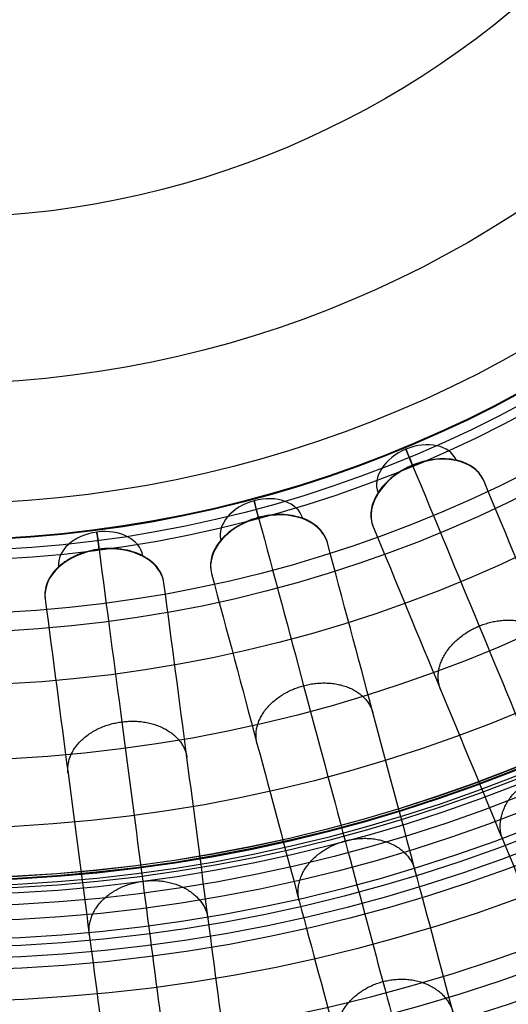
# Model space of a CAD drawing. Header units: millimetres. Extents: x -186 to 186, y -186 to 186.
# Tile 15 of 40: x 7 to 48, y -141 to -59. Entities that reach past the tile are written whole.
import ezdxf

# ---------------------------------------------------------------- set-up
doc = ezdxf.new("R2010")
doc.units = ezdxf.units.MM
doc.layers.add('Ø35', color=7, linetype='Continuous', true_color=0x7d26cd)

msp = doc.modelspace()

# ---------------------------------------------------------------- linework, layer by layer
at = {"layer": 'Ø35'}
for centre, radius in [((0, 0, 280.657), 176.344), ((0, 0, 277.846), 173.606), ((0, 0, 185.176), 166.494), ((0, 0, 178.694), 166.464), ((0, 0, 190.203), 166.286), ((0, 0, 195.126), 165.882), ((0, 0, 169.409), 165.831), ((0, 0, 199.917), 165.294), ((0, 0, 164.04), 165.137), ((0, 0, 250), 165), ((0, 0, 204.548), 164.531), ((0, 0, 157.398), 163.932), ((0, 0, 208.987), 163.606), ((0, 0, 213.207), 162.533), ((0, 0, 150.615), 162.317), ((0, 0, 216.979), 161.393), ((0, 0, 143.777), 160.306), ((0, 0, 220.096), 160.302), ((0, 0, 223.522), 158.919), ((0, 0, 136.901), 157.911), ((0, 0, 226.484), 157.532), ((0, 0, 228.238), 156.606), ((0, 0, 129.993), 155.138), ((0, 0, 231.304), 154.908), ((0, 0, 264.5), 153.5), ((0, 0, 123.061), 151.996), ((0, 0, 232.639), 151.667), ((0, 0, 116.113), 148.496), ((0, 0, 109.158), 144.648), ((0, 0, 102.204), 140.464), ((0, 0, 283.132), 137.852), ((0, 0, 281.745), 136.922), ((0, 0, 95.26), 135.956), ((0, 0, 279.112), 135.328), ((0, 0, 276.244), 133.801), ((0, 0, 273.469), 132.552), ((0, 0, 270.814), 131.582), ((0, 0, 88.334), 131.139), ((0, 0, 268.303), 130.878), ((0, 0, 265.954), 130.427), ((0, 0, 259.962), 130.364), ((0, 0, 263.779), 130.207), ((0, 0, 261.784), 130.195), ((0, 0, 81.436), 126.025), ((0, 0, 74.264), 120.38), ((0, 0, 66.786), 114.14), ((0, 0, 8.572), 109.729), ((0, 0, 60.024), 108.19), ((0, 0, 20.928), 103.736), ((0, 0, 25.786), 102.936), ((0, 0, 23.148), 102.068), ((0, 0, 53.322), 102.005), ((0, 0), 99), ((0, 0, 40.122), 88.99), ((0, 0, 26.669), 75.161)]:
    msp.add_circle(centre, radius, dxfattribs=at)
at = {"layer": 'Ø35', "extrusion": (0, 0, -1)}
for centre, radius in [((0, 0, -300), 159), ((0, 0, -300), 156.191), ((0, 0, -298.67), 150.699), ((0, 0, -294.974), 146.426)]:
    msp.add_circle(centre, radius, dxfattribs=at)
at = {"layer": 'Ø35', "extrusion": (0.270907, -0.654026, 0.7063)}
for centre, radius, start, end in [((0, -54.487, 93.551), 3.536, 0.8935, 179.1065), ((0, -54.487, 97.087), 5, 0.9435, 179.0565)]:
    msp.add_arc(centre, radius, start, end, dxfattribs=at)
at = {"layer": 'Ø35', "extrusion": (0.92388, 0.382683, -6.49458e-17)}
msp.add_arc((-107.213, 30), 5, 315.36922, 45.0643, dxfattribs=at)
at = {"layer": 'Ø35', "extrusion": (0.183221, -0.683791, 0.7063)}
for centre, radius, start, end in [((0, -54.487, 93.551), 3.536, 0.8935, 179.1065), ((0, -54.487, 97.087), 5, 0.9435, 179.0565)]:
    msp.add_arc(centre, radius, start, end, dxfattribs=at)
at = {"layer": 'Ø35', "extrusion": (0.965926, 0.258819, 7.51968e-16)}
msp.add_arc((-107.213, 30), 5, 315.36922, 45.0643, dxfattribs=at)
at = {"layer": 'Ø35', "extrusion": (0.991445, 0.130526, 8.43908e-16)}
msp.add_arc((-107.213, 30), 5, 315.36922, 45.0643, dxfattribs=at)
at = {"layer": 'Ø35', "extrusion": (0.092401, -0.701857, 0.7063)}
for centre, radius, start, end in [((0, -54.487, 93.551), 3.536, 0.8935, 179.1065), ((0, -54.487, 97.087), 5, 0.9435, 179.0565)]:
    msp.add_arc(centre, radius, start, end, dxfattribs=at)
at = {"layer": 'Ø35'}
for points, knots in [([(45.625, -97.085, 30.058), (45.454, -96.673, 29.613), (45.176, -96.312, 29.171), (44.804, -96.02, 28.753), (44.401, -95.705, 28.301), (43.897, -95.477, 27.889), (43.322, -95.351, 27.542), (43.035, -95.288, 27.369), (42.733, -95.251, 27.214), (42.108, -95.229, 26.945), (41.786, -95.244, 26.831), (41.46, -95.285, 26.741), (41.164, -95.322, 26.659), (40.865, -95.381, 26.596), (40.42, -95.499, 26.532), (40.273, -95.543, 26.516), (40.053, -95.617, 26.499), (39.98, -95.643, 26.495), (39.872, -95.684, 26.491), (39.835, -95.697, 26.49), (39.781, -95.719, 26.488), (39.763, -95.726, 26.488), (39.727, -95.74, 26.488), (39.71, -95.747, 26.488), (39.692, -95.755, 26.487), (39.683, -95.758, 26.487), (39.675, -95.761, 26.487), (39.667, -95.765, 26.487), (39.659, -95.768, 26.487), (39.651, -95.772, 26.487), (39.643, -95.775, 26.487), (39.627, -95.782, 26.488), (39.611, -95.788, 26.488), (39.58, -95.802, 26.488), (39.564, -95.808, 26.488), (39.517, -95.829, 26.489), (39.486, -95.843, 26.49), (39.393, -95.885, 26.494), (39.331, -95.914, 26.497), (39.147, -96.003, 26.51), (39.026, -96.066, 26.522), (38.671, -96.265, 26.572), (38.445, -96.41, 26.621), (38.23, -96.566, 26.686), (38.172, -96.608, 26.703), (38.116, -96.65, 26.721), (38.06, -96.693, 26.741), (37.801, -96.895, 26.831), (37.562, -97.112, 26.945), (37.136, -97.57, 27.214), (36.948, -97.809, 27.369), (36.79, -98.057, 27.542), (36.473, -98.552, 27.889), (36.277, -99.07, 28.301), (36.215, -99.578, 28.753), (36.159, -100.047, 29.171), (36.217, -100.499, 29.613), (36.388, -100.912, 30.058)], [0, 0, 0, 0, 1.895955, 1.895955, 1.895955, 3.952351, 3.952351, 3.952351, 4.975221, 4.975221, 5.998092, 5.998092, 5.998092, 6.928118, 6.928118, 7.392879, 7.392879, 7.625228, 7.625228, 7.741399, 7.741399, 7.799483, 7.799483, 7.857568, 7.857568, 7.857568, 7.884087, 7.884087, 7.884087, 7.910606, 7.910606, 7.910606, 7.961832, 7.961832, 8.01306, 8.01306, 8.115518, 8.115518, 8.320439, 8.320439, 8.730326, 8.730326, 9.550444, 9.550444, 9.550444, 9.76962, 9.76962, 9.76962, 10.792491, 10.792491, 11.815361, 11.815361, 11.815361, 13.871758, 13.871758, 13.871758, 15.767712, 15.767712, 15.767712, 15.767712]), ([(39.677, -95.789, 33.54), (41.572, -100.363, 38.479), (45.237, -109.211, 48.477), (50.366, -121.594, 63.99), (55.02, -132.83, 79.841), (59.137, -142.77, 95.973), (62.657, -151.267, 112.333), (65.519, -158.177, 128.864), (67.665, -163.357, 145.52), (68.878, -166.287, 160.329), (69.399, -167.544, 173.137), (69.514, -167.822, 183.863), (69.324, -167.363, 194.327), (68.85, -166.219, 204.378), (68.117, -164.448, 213.861), (67.148, -162.109, 222.618), (66.149, -159.697, 229.305), (65.251, -157.53, 234.131), (64.774, -156.379, 236.356), (64.529, -155.788, 237.416)], [0, 0, 0, 0, 21.206687, 42.000163, 62.298384, 82.041442, 101.198015, 119.773444, 137.819283, 155.44352, 166.748088, 177.876049, 188.747485, 199.274348, 209.364632, 218.926927, 227.876161, 232.097972, 236.141838, 236.141838, 236.141838, 236.141838]), ([(70.766, -157.78, 239.968), (71.032, -158.422, 238.816), (71.284, -159.031, 237.638), (71.523, -159.607, 236.445), (71.772, -160.208, 235.2), (72.007, -160.777, 233.933), (72.23, -161.313, 232.653), (72.465, -161.882, 231.297), (72.687, -162.418, 229.921), (73.104, -163.424, 227.149), (73.3, -163.897, 225.747), (73.484, -164.341, 224.337), (73.876, -165.287, 221.326), (74.215, -166.108, 218.252), (74.506, -166.81, 215.165), (74.814, -167.551, 211.905), (75.069, -168.169, 208.598), (75.276, -168.668, 205.285), (75.492, -169.189, 201.827), (75.656, -169.586, 198.337), (75.771, -169.863, 194.845), (75.889, -170.149, 191.239), (75.955, -170.308, 187.613), (75.969, -170.342, 183.994), (75.984, -170.377, 180.289), (75.944, -170.281, 176.576), (75.85, -170.053, 172.878), (75.754, -169.821, 169.122), (75.601, -169.453, 165.37), (75.39, -168.943, 161.646), (75.39, -168.943, 161.643), (75.39, -168.942, 161.64), (75.39, -168.942, 161.636), (75.06, -168.147, 155.827), (74.59, -167.011, 150.084), (73.996, -165.578, 144.421), (73.388, -164.111, 138.621), (72.653, -162.335, 132.915), (71.812, -160.305, 127.318), (70.946, -158.215, 121.559), (69.968, -155.853, 115.909), (68.9, -153.275, 110.387), (67.799, -150.616, 104.693), (66.599, -147.72, 99.118), (65.323, -144.64, 93.678), (64.009, -141.467, 88.071), (62.609, -138.087, 82.587), (61.145, -134.552, 77.24), (59.64, -130.919, 71.742), (58.06, -127.106, 66.365), (56.427, -123.163, 61.124), (54.754, -119.123, 55.754), (53.016, -114.929, 50.502), (51.233, -110.623, 45.38), (49.414, -106.232, 40.156), (47.539, -101.706, 35.045), (45.625, -97.085, 30.058)], [0, 0, 0, 0, 4.040828, 4.040828, 4.040828, 8.259644, 8.259644, 8.259644, 12.731241, 12.731241, 17.203384, 17.203384, 17.203384, 26.762643, 26.762643, 26.762643, 36.850305, 36.850305, 36.850305, 47.374726, 47.374726, 47.374726, 58.243746, 58.243746, 58.243746, 69.369292, 69.369292, 69.369292, 80.671791, 80.671791, 80.671791, 80.681377, 80.681377, 80.681377, 98.298559, 98.298559, 98.298559, 116.345926, 116.345926, 116.345926, 134.921722, 134.921722, 134.921722, 154.078377, 154.078377, 154.078377, 173.820712, 173.820712, 173.820712, 194.117895, 194.117895, 194.117895, 214.910076, 214.910076, 214.910076, 236.114875, 236.114875, 236.114875, 236.114875]), ([(32.563, -102.21, 30.058), (32.447, -101.779, 29.613), (32.218, -101.384, 29.171), (31.888, -101.047, 28.753), (31.529, -100.681, 28.301), (31.059, -100.39, 27.889), (30.506, -100.19, 27.542), (30.23, -100.09, 27.369), (29.935, -100.014, 27.214), (29.318, -99.91, 26.945), (28.997, -99.883, 26.831), (28.668, -99.882, 26.741), (28.369, -99.88, 26.659), (28.066, -99.899, 26.596), (27.609, -99.958, 26.532), (27.457, -99.983, 26.516), (27.23, -100.027, 26.499), (27.154, -100.043, 26.495), (27.041, -100.069, 26.491), (27.004, -100.078, 26.49), (26.947, -100.092, 26.488), (26.928, -100.097, 26.488), (26.891, -100.107, 26.488), (26.872, -100.111, 26.488), (26.854, -100.116, 26.487), (26.845, -100.119, 26.487), (26.836, -100.121, 26.487), (26.828, -100.123, 26.487), (26.819, -100.125, 26.487), (26.811, -100.128, 26.487), (26.802, -100.13, 26.487), (26.784, -100.135, 26.488), (26.765, -100.14, 26.488), (26.728, -100.151, 26.488), (26.709, -100.156, 26.488), (26.653, -100.172, 26.49), (26.616, -100.183, 26.491), (26.505, -100.217, 26.495), (26.432, -100.241, 26.499), (26.213, -100.316, 26.516), (26.068, -100.371, 26.532), (25.644, -100.548, 26.596), (25.371, -100.683, 26.659), (25.113, -100.834, 26.741), (24.83, -101, 26.831), (24.565, -101.184, 26.945), (24.083, -101.582, 27.214), (23.866, -101.795, 27.369), (23.676, -102.02, 27.542), (23.297, -102.47, 27.889), (23.035, -102.957, 28.301), (22.908, -103.453, 28.753), (22.79, -103.911, 29.171), (22.789, -104.367, 29.613), (22.905, -104.798, 30.058)], [0, 0, 0, 0, 1.895955, 1.895955, 1.895955, 3.952351, 3.952351, 3.952351, 4.975221, 4.975221, 5.998092, 5.998092, 5.998092, 6.928118, 6.928118, 7.392879, 7.392879, 7.625228, 7.625228, 7.741399, 7.741399, 7.799483, 7.799483, 7.857568, 7.857568, 7.857568, 7.884087, 7.884087, 7.884087, 7.910606, 7.910606, 7.910606, 7.968688, 7.968688, 8.02677, 8.02677, 8.142941, 8.142941, 8.375291, 8.375291, 8.840054, 8.840054, 9.770082, 9.770082, 9.770082, 10.792953, 10.792953, 11.815823, 11.815823, 11.815823, 13.87222, 13.87222, 13.87222, 15.768175, 15.768175, 15.768175, 15.768175]), ([(26.835, -100.149, 33.54), (28.116, -104.93, 38.479), (30.595, -114.181, 48.477), (34.064, -127.128, 63.99), (37.212, -138.876, 79.841), (39.996, -149.268, 95.973), (42.377, -158.152, 112.333), (44.312, -165.376, 128.864), (45.764, -170.792, 145.52), (46.584, -173.854, 160.329), (46.937, -175.169, 173.137), (47.014, -175.46, 183.863), (46.886, -174.979, 194.327), (46.565, -173.784, 204.378), (46.069, -171.932, 213.861), (45.414, -169.486, 222.618), (44.738, -166.965, 229.305), (44.131, -164.699, 234.131), (43.809, -163.496, 236.356), (43.643, -162.877, 237.416)], [0, 0, 0, 0, 21.206687, 42.000163, 62.298384, 82.041442, 101.198015, 119.773444, 137.819283, 155.44352, 166.748088, 177.876049, 188.747485, 199.274348, 209.364632, 218.926927, 227.876161, 232.097972, 236.141838, 236.141838, 236.141838, 236.141838]), ([(36.388, -100.912, 30.058), (38.302, -105.532, 35.045), (40.176, -110.058, 40.156), (41.995, -114.449, 45.38), (43.779, -118.755, 50.502), (45.516, -122.949, 55.754), (47.189, -126.989, 61.124), (48.823, -130.932, 66.365), (50.402, -134.745, 71.742), (51.907, -138.379, 77.24), (53.371, -141.913, 82.587), (54.771, -145.293, 88.071), (56.086, -148.467, 93.678), (57.361, -151.546, 99.118), (58.561, -154.443, 104.693), (59.662, -157.102, 110.387), (60.73, -159.68, 115.909), (61.708, -162.042, 121.559), (62.574, -164.131, 127.318), (63.415, -166.162, 132.915), (64.15, -167.937, 138.621), (64.758, -169.405, 144.421), (65.352, -170.837, 150.084), (65.822, -171.974, 155.827), (66.152, -172.769, 161.636), (66.152, -172.769, 161.64), (66.152, -172.769, 161.643), (66.152, -172.77, 161.646), (66.363, -173.279, 165.37), (66.516, -173.648, 169.122), (66.612, -173.879, 172.878), (66.706, -174.107, 176.576), (66.746, -174.203, 180.289), (66.731, -174.168, 183.994), (66.717, -174.134, 187.613), (66.651, -173.975, 191.239), (66.533, -173.689, 194.845), (66.418, -173.413, 198.337), (66.254, -173.016, 201.827), (66.038, -172.495, 205.285), (65.831, -171.995, 208.598), (65.576, -171.378, 211.905), (65.268, -170.636, 215.165), (64.977, -169.934, 218.252), (64.638, -169.114, 221.326), (64.246, -168.167, 224.337), (64.062, -167.724, 225.747), (63.866, -167.251, 227.149), (63.449, -166.244, 229.921), (63.227, -165.709, 231.297), (62.992, -165.14, 232.653), (62.769, -164.603, 233.933), (62.534, -164.034, 235.2), (62.285, -163.433, 236.445), (62.046, -162.857, 237.638), (61.794, -162.249, 238.816), (61.528, -161.607, 239.968)], [0, 0, 0, 0, 21.204799, 21.204799, 21.204799, 41.99698, 41.99698, 41.99698, 62.294163, 62.294163, 62.294163, 82.036498, 82.036498, 82.036498, 101.193153, 101.193153, 101.193153, 119.768949, 119.768949, 119.768949, 137.816316, 137.816316, 137.816316, 155.433498, 155.433498, 155.433498, 155.443084, 155.443084, 155.443084, 166.745582, 166.745582, 166.745582, 177.871129, 177.871129, 177.871129, 188.740149, 188.740149, 188.740149, 199.26457, 199.26457, 199.26457, 209.352232, 209.352232, 209.352232, 218.911491, 218.911491, 218.911491, 223.383634, 223.383634, 227.855231, 227.855231, 227.855231, 232.074047, 232.074047, 232.074047, 236.114875, 236.114875, 236.114875, 236.114875]), ([(49.566, -165.667, 239.968), (49.746, -166.338, 238.816), (49.917, -166.975, 237.638), (50.078, -167.577, 236.445), (50.246, -168.205, 235.2), (50.406, -168.8, 233.933), (50.556, -169.361, 232.653), (50.715, -169.956, 231.297), (50.866, -170.516, 229.921), (51.148, -171.568, 227.149), (51.28, -172.063, 225.747), (51.404, -172.526, 224.337), (51.669, -173.516, 221.326), (51.899, -174.373, 218.252), (52.096, -175.108, 215.165), (52.304, -175.883, 211.905), (52.477, -176.528, 208.598), (52.616, -177.051, 205.285), (52.763, -177.596, 201.827), (52.874, -178.01, 198.337), (52.951, -178.3, 194.845), (53.031, -178.599, 191.239), (53.076, -178.765, 187.613), (53.085, -178.8, 183.994), (53.095, -178.837, 180.289), (53.068, -178.737, 176.576), (53.004, -178.498, 172.878), (52.939, -178.256, 169.122), (52.836, -177.871, 165.37), (52.694, -177.338, 161.646), (52.693, -177.338, 161.643), (52.693, -177.337, 161.64), (52.693, -177.337, 161.636), (52.471, -176.506, 155.827), (52.152, -175.318, 150.084), (51.751, -173.82, 144.421), (51.34, -172.286, 138.621), (50.842, -170.43, 132.915), (50.274, -168.307, 127.318), (49.688, -166.122, 121.559), (49.027, -163.653, 115.909), (48.304, -160.957, 110.387), (47.559, -158.177, 104.693), (46.748, -155.149, 99.118), (45.885, -151.929, 93.678), (44.996, -148.611, 88.071), (44.049, -145.077, 82.587), (43.059, -141.382, 77.24), (42.041, -137.583, 71.742), (40.973, -133.597, 66.365), (39.868, -129.474, 61.124), (38.737, -125.251, 55.754), (37.562, -120.865, 50.502), (36.355, -116.364, 45.38), (35.125, -111.773, 40.156), (33.857, -107.041, 35.045), (32.563, -102.21, 30.058)], [0, 0, 0, 0, 4.040828, 4.040828, 4.040828, 8.259644, 8.259644, 8.259644, 12.731241, 12.731241, 17.203384, 17.203384, 17.203384, 26.762643, 26.762643, 26.762643, 36.850305, 36.850305, 36.850305, 47.374726, 47.374726, 47.374726, 58.243746, 58.243746, 58.243746, 69.369292, 69.369292, 69.369292, 80.671791, 80.671791, 80.671791, 80.681377, 80.681377, 80.681377, 98.298559, 98.298559, 98.298559, 116.345926, 116.345926, 116.345926, 134.921722, 134.921722, 134.921722, 154.078377, 154.078377, 154.078377, 173.820712, 173.820712, 173.820712, 194.117895, 194.117895, 194.117895, 214.910076, 214.910076, 214.910076, 236.114875, 236.114875, 236.114875, 236.114875]), ([(18.943, -105.586, 30.058), (18.885, -105.143, 29.613), (18.709, -104.722, 29.171), (18.426, -104.345, 28.753), (18.118, -103.935, 28.301), (17.69, -103.585, 27.889), (17.167, -103.315, 27.542), (16.907, -103.18, 27.369), (16.624, -103.066, 27.214), (16.026, -102.882, 26.945), (15.711, -102.814, 26.831), (15.386, -102.769, 26.741), (15.09, -102.728, 26.659), (14.786, -102.707, 26.596), (14.326, -102.706, 26.532), (14.172, -102.711, 26.516), (13.941, -102.726, 26.499), (13.864, -102.732, 26.495), (13.748, -102.743, 26.491), (13.71, -102.747, 26.49), (13.652, -102.753, 26.488), (13.633, -102.755, 26.488), (13.594, -102.76, 26.488), (13.575, -102.762, 26.488), (13.556, -102.765, 26.487), (13.547, -102.766, 26.487), (13.538, -102.767, 26.487), (13.53, -102.768, 26.487), (13.521, -102.769, 26.487), (13.512, -102.771, 26.487), (13.503, -102.772, 26.487), (13.484, -102.774, 26.488), (13.465, -102.777, 26.488), (13.427, -102.783, 26.488), (13.408, -102.785, 26.488), (13.35, -102.794, 26.49), (13.312, -102.8, 26.491), (13.198, -102.819, 26.495), (13.122, -102.834, 26.499), (12.894, -102.879, 26.516), (12.744, -102.915, 26.532), (12.3, -103.035, 26.596), (12.012, -103.133, 26.659), (11.737, -103.249, 26.741), (11.434, -103.377, 26.831), (11.148, -103.525, 26.945), (10.617, -103.856, 27.214), (10.374, -104.04, 27.369), (10.158, -104.237, 27.542), (9.723, -104.634, 27.889), (9.4, -105.083, 28.301), (9.209, -105.558, 28.753), (9.032, -105.996, 29.171), (8.972, -106.449, 29.613), (9.03, -106.891, 30.058)], [0, 0, 0, 0, 1.895955, 1.895955, 1.895955, 3.952351, 3.952351, 3.952351, 4.975221, 4.975221, 5.998092, 5.998092, 5.998092, 6.928118, 6.928118, 7.392879, 7.392879, 7.625228, 7.625228, 7.741399, 7.741399, 7.799483, 7.799483, 7.857568, 7.857568, 7.857568, 7.884087, 7.884087, 7.884087, 7.910606, 7.910606, 7.910606, 7.968688, 7.968688, 8.02677, 8.02677, 8.142941, 8.142941, 8.375291, 8.375291, 8.840054, 8.840054, 9.770082, 9.770082, 9.770082, 10.792953, 10.792953, 11.815823, 11.815823, 11.815823, 13.87222, 13.87222, 13.87222, 15.768175, 15.768175, 15.768175, 15.768175]), ([(13.533, -102.795, 33.54), (14.179, -107.703, 38.479), (15.429, -117.198, 48.477), (17.179, -130.487, 63.99), (18.766, -142.545, 79.841), (20.171, -153.211, 95.973), (21.371, -162.33, 112.333), (22.347, -169.745, 128.864), (23.079, -175.304, 145.52), (23.493, -178.448, 160.329), (23.671, -179.797, 173.137), (23.71, -180.095, 183.863), (23.645, -179.602, 194.327), (23.484, -178.375, 204.378), (23.233, -176.474, 213.861), (22.903, -173.964, 222.618), (22.562, -171.376, 229.305), (22.256, -169.05, 234.131), (22.093, -167.815, 236.356), (22.01, -167.181, 237.416)], [0, 0, 0, 0, 21.206687, 42.000163, 62.298384, 82.041442, 101.198015, 119.773444, 137.819283, 155.44352, 166.748088, 177.876049, 188.747485, 199.274348, 209.364632, 218.926927, 227.876161, 232.097972, 236.141838, 236.141838, 236.141838, 236.141838]), ([(22.905, -104.798, 30.058), (24.199, -109.629, 35.045), (25.467, -114.361, 40.156), (26.697, -118.952, 45.38), (27.903, -123.453, 50.502), (29.078, -127.839, 55.754), (30.21, -132.062, 61.124), (31.315, -136.185, 66.365), (32.383, -140.171, 71.742), (33.401, -143.97, 77.24), (34.391, -147.665, 82.587), (35.338, -151.199, 88.071), (36.227, -154.517, 93.678), (37.09, -157.737, 99.118), (37.901, -160.765, 104.693), (38.646, -163.545, 110.387), (39.368, -166.241, 115.909), (40.03, -168.71, 121.559), (40.615, -170.895, 127.318), (41.184, -173.017, 132.915), (41.681, -174.874, 138.621), (42.092, -176.408, 144.421), (42.494, -177.906, 150.084), (42.812, -179.094, 155.827), (43.035, -179.925, 161.636), (43.035, -179.925, 161.64), (43.035, -179.926, 161.643), (43.035, -179.926, 161.646), (43.178, -180.459, 165.37), (43.281, -180.844, 169.122), (43.346, -181.086, 172.878), (43.41, -181.325, 176.576), (43.437, -181.425, 180.289), (43.427, -181.388, 183.994), (43.417, -181.353, 187.613), (43.373, -181.186, 191.239), (43.293, -180.888, 194.845), (43.215, -180.598, 198.337), (43.104, -180.184, 201.827), (42.958, -179.639, 205.285), (42.818, -179.116, 208.598), (42.645, -178.471, 211.905), (42.438, -177.696, 215.165), (42.241, -176.961, 218.252), (42.011, -176.104, 221.326), (41.746, -175.114, 224.337), (41.622, -174.651, 225.747), (41.489, -174.156, 227.149), (41.207, -173.104, 229.921), (41.057, -172.544, 231.297), (40.898, -171.949, 232.653), (40.747, -171.388, 233.933), (40.588, -170.793, 235.2), (40.42, -170.165, 236.445), (40.258, -169.563, 237.638), (40.088, -168.926, 238.816), (39.908, -168.255, 239.968)], [0, 0, 0, 0, 21.204799, 21.204799, 21.204799, 41.99698, 41.99698, 41.99698, 62.294163, 62.294163, 62.294163, 82.036498, 82.036498, 82.036498, 101.193153, 101.193153, 101.193153, 119.768949, 119.768949, 119.768949, 137.816316, 137.816316, 137.816316, 155.433498, 155.433498, 155.433498, 155.443084, 155.443084, 155.443084, 166.745582, 166.745582, 166.745582, 177.871129, 177.871129, 177.871129, 188.740149, 188.740149, 188.740149, 199.26457, 199.26457, 199.26457, 209.352232, 209.352232, 209.352232, 218.911491, 218.911491, 218.911491, 223.383634, 223.383634, 227.855231, 227.855231, 227.855231, 232.074047, 232.074047, 232.074047, 236.114875, 236.114875, 236.114875, 236.114875]), ([(27.518, -170.72, 239.968), (27.609, -171.409, 238.816), (27.695, -172.062, 237.638), (27.776, -172.68, 236.445), (27.861, -173.325, 235.2), (27.942, -173.935, 233.933), (28.018, -174.511, 232.653), (28.098, -175.122, 231.297), (28.174, -175.696, 229.921), (28.316, -176.777, 227.149), (28.383, -177.284, 225.747), (28.445, -177.76, 224.337), (28.579, -178.776, 221.326), (28.695, -179.656, 218.252), (28.794, -180.41, 215.165), (28.899, -181.205, 211.905), (28.986, -181.868, 208.598), (29.057, -182.404, 205.285), (29.13, -182.963, 201.827), (29.186, -183.389, 198.337), (29.225, -183.686, 194.845), (29.266, -183.993, 191.239), (29.288, -184.163, 187.613), (29.293, -184.2, 183.994), (29.298, -184.237, 180.289), (29.284, -184.134, 176.576), (29.252, -183.89, 172.878), (29.219, -183.641, 169.122), (29.167, -183.246, 165.37), (29.095, -182.699, 161.646), (29.095, -182.699, 161.643), (29.095, -182.698, 161.64), (29.095, -182.698, 161.636), (28.983, -181.845, 155.827), (28.822, -180.625, 150.084), (28.62, -179.088, 144.421), (28.413, -177.513, 138.621), (28.162, -175.608, 132.915), (27.875, -173.429, 127.318), (27.58, -171.186, 121.559), (27.246, -168.652, 115.909), (26.882, -165.885, 110.387), (26.506, -163.032, 104.693), (26.097, -159.923, 99.118), (25.662, -156.619, 93.678), (25.214, -153.213, 88.071), (24.736, -149.586, 82.587), (24.237, -145.793, 77.24), (23.723, -141.893, 71.742), (23.185, -137.802, 66.365), (22.628, -133.57, 61.124), (22.057, -129.235, 55.754), (21.464, -124.734, 50.502), (20.856, -120.114, 45.38), (20.235, -115.401, 40.156), (19.596, -110.545, 35.045), (18.943, -105.586, 30.058)], [0, 0, 0, 0, 4.040828, 4.040828, 4.040828, 8.259644, 8.259644, 8.259644, 12.731241, 12.731241, 17.203384, 17.203384, 17.203384, 26.762643, 26.762643, 26.762643, 36.850305, 36.850305, 36.850305, 47.374726, 47.374726, 47.374726, 58.243746, 58.243746, 58.243746, 69.369292, 69.369292, 69.369292, 80.671791, 80.671791, 80.671791, 80.681377, 80.681377, 80.681377, 98.298559, 98.298559, 98.298559, 116.345926, 116.345926, 116.345926, 134.921722, 134.921722, 134.921722, 154.078377, 154.078377, 154.078377, 173.820712, 173.820712, 173.820712, 194.117895, 194.117895, 194.117895, 214.910076, 214.910076, 214.910076, 236.114875, 236.114875, 236.114875, 236.114875]), ([(9.03, -106.891, 30.058), (9.683, -111.85, 35.045), (10.322, -116.706, 40.156), (10.943, -121.419, 45.38), (11.551, -126.039, 50.502), (12.143, -130.54, 55.754), (12.714, -134.876, 61.124), (13.271, -139.107, 66.365), (13.81, -143.199, 71.742), (14.323, -147.098, 77.24), (14.823, -150.891, 82.587), (15.3, -154.518, 88.071), (15.748, -157.924, 93.678), (16.183, -161.229, 99.118), (16.593, -164.337, 104.693), (16.968, -167.19, 110.387), (17.333, -169.957, 115.909), (17.666, -172.492, 121.559), (17.961, -174.734, 127.318), (18.248, -176.913, 132.915), (18.499, -178.818, 138.621), (18.706, -180.393, 144.421), (18.909, -181.93, 150.084), (19.069, -183.15, 155.827), (19.182, -184.003, 161.636), (19.182, -184.003, 161.64), (19.182, -184.004, 161.643), (19.182, -184.004, 161.646), (19.254, -184.551, 165.37), (19.306, -184.946, 169.122), (19.339, -185.195, 172.878), (19.371, -185.439, 176.576), (19.384, -185.542, 180.289), (19.38, -185.505, 183.994), (19.375, -185.468, 187.613), (19.352, -185.298, 191.239), (19.312, -184.991, 194.845), (19.273, -184.694, 198.337), (19.217, -184.268, 201.827), (19.143, -183.709, 205.285), (19.072, -183.173, 208.598), (18.985, -182.511, 211.905), (18.88, -181.715, 215.165), (18.781, -180.961, 218.252), (18.665, -180.081, 221.326), (18.532, -179.065, 224.337), (18.469, -178.589, 225.747), (18.402, -178.082, 227.149), (18.26, -177.001, 229.921), (18.184, -176.427, 231.297), (18.104, -175.816, 232.653), (18.028, -175.24, 233.933), (17.948, -174.63, 235.2), (17.863, -173.985, 236.445), (17.781, -173.367, 237.638), (17.695, -172.714, 238.816), (17.605, -172.025, 239.968)], [0, 0, 0, 0, 21.204799, 21.204799, 21.204799, 41.99698, 41.99698, 41.99698, 62.294163, 62.294163, 62.294163, 82.036498, 82.036498, 82.036498, 101.193153, 101.193153, 101.193153, 119.768949, 119.768949, 119.768949, 137.816316, 137.816316, 137.816316, 155.433498, 155.433498, 155.433498, 155.443084, 155.443084, 155.443084, 166.745582, 166.745582, 166.745582, 177.871129, 177.871129, 177.871129, 188.740149, 188.740149, 188.740149, 199.26457, 199.26457, 199.26457, 209.352232, 209.352232, 209.352232, 218.911491, 218.911491, 218.911491, 223.383634, 223.383634, 227.855231, 227.855231, 227.855231, 232.074047, 232.074047, 232.074047, 236.114875, 236.114875, 236.114875, 236.114875])]:
    msp.add_open_spline(points, degree=3, knots=knots, dxfattribs=at)
for points, weights, knots in [([(41.995, -114.449, 45.38), (40.67, -111.055, 48.693), (45.22, -109.171, 48.693), (49.77, -107.286, 48.693), (51.233, -110.623, 45.38)], [0.99380043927, 0.71024008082, 1, 0.71024008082, 0.99380043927], [7.938002, 7.938002, 7.938002, 15.707963, 15.707963, 23.477925, 23.477925, 23.477925]), ([(26.697, -118.952, 45.38), (25.827, -115.414, 48.693), (30.583, -114.139, 48.693), (35.34, -112.864, 48.693), (36.355, -116.364, 45.38)], [0.99380043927, 0.71024008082, 1, 0.71024008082, 0.99380043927], [7.938002, 7.938002, 7.938002, 15.707963, 15.707963, 23.477925, 23.477925, 23.477925]), ([(10.943, -121.419, 45.38), (10.541, -117.797, 48.693), (15.424, -117.155, 48.693), (20.306, -116.512, 48.693), (20.856, -120.114, 45.38)], [0.99380043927, 0.71024008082, 1, 0.71024008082, 0.99380043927], [7.938002, 7.938002, 7.938002, 15.707963, 15.707963, 23.477925, 23.477925, 23.477925]), ([(47.189, -126.989, 61.124), (45.792, -123.431, 64.235), (50.345, -121.545, 64.235), (54.899, -119.658, 64.235), (56.427, -123.163, 61.124)], [0.994147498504, 0.710062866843, 1, 0.710062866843, 0.994147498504], [7.93325, 7.93325, 7.93325, 15.707963, 15.707963, 23.482677, 23.482677, 23.482677]), ([(30.21, -132.062, 61.124), (29.289, -128.352, 64.235), (34.05, -127.076, 64.235), (38.811, -125.801, 64.235), (39.868, -129.474, 61.124)], [0.994147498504, 0.710062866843, 1, 0.710062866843, 0.994147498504], [7.93325, 7.93325, 7.93325, 15.707963, 15.707963, 23.482677, 23.482677, 23.482677]), ([(12.714, -134.876, 61.124), (12.285, -131.077, 64.235), (17.172, -130.433, 64.235), (22.059, -129.79, 64.235), (22.628, -133.57, 61.124)], [0.994147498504, 0.710062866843, 1, 0.710062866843, 0.994147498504], [7.93325, 7.93325, 7.93325, 15.707963, 15.707963, 23.482677, 23.482677, 23.482677]), ([(33.401, -143.97, 77.24), (32.428, -140.079, 80.109), (37.192, -138.802, 80.109), (41.956, -137.526, 80.109), (43.059, -141.382, 77.24)], [0.994371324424, 0.709948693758, 1, 0.709948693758, 0.994371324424], [7.930188, 7.930188, 7.930188, 15.707963, 15.707963, 23.485739, 23.485739, 23.485739])]:
    msp.add_rational_spline(points, weights, degree=2, knots=knots, dxfattribs=at)

doc.saveas('drawing.dxf')
